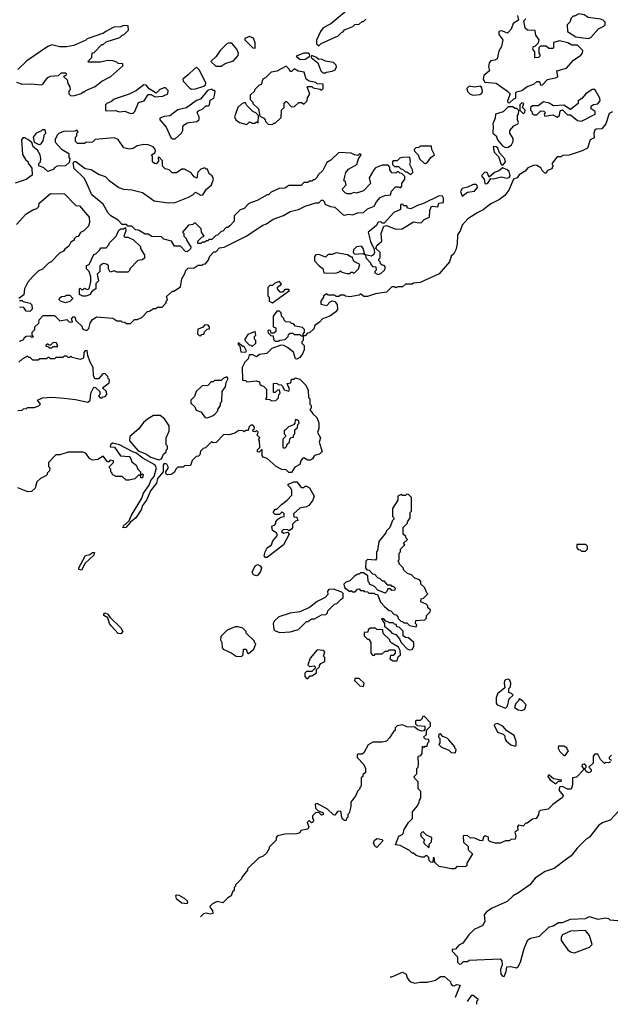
# Model space of a CAD drawing. Extents: x 2348354 to 2479840, y 460476 to 613653.
# Tile 207 of 256: x 2444528 to 2448888, y 544044 to 551313. Entities that reach past the tile are written whole.
import ezdxf

# ---------------------------------------------------------------- set-up
doc = ezdxf.new("R2010")
doc.units = 0

msp = doc.modelspace()

# ---------------------------------------------------------------- linework, layer by layer
at = {"layer": '0CON05XD'}
for points in [[(2446985, 551416.7), (2446825, 551282.5), (2446767, 551253), (2446747.5, 551225), (2446718.3, 551161.7), (2446720, 551135), (2446735, 551120)], [(2448203.3, 551345), (2448210.7, 551309.3), (2448172, 551285), (2448157.5, 551242.5), (2448135, 551217.5), (2448125, 551213.3), (2448107.5, 551222.5), (2448085, 551231.5), (2448065.8, 551225), (2448065.7, 551205), (2448093.8, 551165), (2448083.9, 551116.1), (2448065, 551080), (2448052.5, 551025), (2448036.4, 551013.6), (2448005, 551008.8), (2447994.3, 550995.7), (2447988.8, 550965), (2447997.5, 550935), (2447955, 550900), (2447950, 550875), (2447961.7, 550851.7), (2448045, 550843.8), (2448130, 550785), (2448150, 550765), (2448130, 550715), (2448131.7, 550701.7), (2448145, 550700)], [(2448725, 551173.8), (2448745, 551182.5), (2448800, 551245), (2448840, 551265), (2448850, 551275), (2448850, 551295), (2448835, 551310), (2448817, 551317), (2448725, 551330), (2448695, 551350), (2448655, 551357.5), (2448625, 551340), (2448615, 551340), (2448600, 551325), (2448590, 551295), (2448570, 551275), (2448572.5, 551225), (2448635, 551186.7), (2448725, 551173.8)], [(2444905, 550750), (2444935, 550752.5), (2444981.7, 550768.3), (2444995, 550780), (2445005, 550780), (2445015, 550790), (2445085, 550820), (2445135, 550860), (2445200, 550895), (2445288.3, 550971.7), (2445288.3, 550988.3), (2445255, 550990), (2445245, 551000), (2445215, 551010), (2445175, 551012.5), (2445125, 551000), (2445035, 551000), (2445030, 551005), (2445060, 551035), (2445061.7, 551068.3), (2445078.3, 551071.7), (2445135, 551130), (2445145, 551130), (2445165, 551150), (2445267, 551183), (2445285, 551200), (2445300, 551205), (2445330, 551235), (2445328.3, 551268.3), (2445295, 551270), (2445275, 551260), (2445223, 551257), (2445163, 551227), (2445147, 551213), (2445025, 551172.5), (2445015, 551162.5), (2444927, 551123), (2444873, 551113), (2444825, 551112.5), (2444765, 551127.5), (2444735, 551116.2), (2444580.9, 551009.1), (2444515, 550946.2)], [(2446735, 551120), (2446753, 551137), (2446880, 551195), (2446905, 551220), (2446916.7, 551223.3), (2446925, 551237.5), (2446987, 551263), (2447003, 551277), (2447035, 551280), (2447055, 551300), (2447065, 551300), (2447083, 551317)], [(2448145, 550700), (2448175, 550730), (2448190, 550735), (2448190, 550775), (2448195, 550780), (2448235, 550790), (2448275, 550820), (2448323.6, 550836.4), (2448345, 550857.5), (2448366.2, 550856.2), (2448371.7, 550831.7), (2448385, 550830), (2448425, 550872.5), (2448493.6, 550886.4), (2448500, 550895), (2448493.6, 550936.4), (2448565, 550956.2), (2448616.2, 551015), (2448669.7, 551050.3), (2448683.9, 551066.1), (2448686.7, 551085), (2448645, 551126.2), (2448605, 551125.8), (2448575, 551142.9), (2448514, 551156), (2448470, 551145), (2448470, 551105), (2448465, 551100), (2448435, 551100), (2448415, 551117.5), (2448371.7, 551118.3), (2448360, 551105), (2448360, 551065), (2448367, 551057), (2448367, 551043), (2448357, 551033), (2448331.7, 551031.7), (2448330, 551075), (2448317.5, 551095), (2448320, 551115), (2448335, 551120), (2448358.3, 551141.7), (2448362.5, 551165), (2448338.3, 551198.3), (2448333.3, 551233.3), (2448277, 551237), (2448259.7, 551249.7), (2448250, 551305), (2448265, 551320)], [(2446265, 551102.5), (2446267, 551143), (2446255, 551177.5), (2446225, 551188.8), (2446190, 551175), (2446190, 551165), (2446250, 551105), (2446265, 551102.5)], [(2446015, 550970), (2446045, 550990), (2446105, 551010), (2446141.7, 551048.3), (2446142.5, 551065), (2446130, 551095), (2446095, 551140), (2446069.3, 551140.7), (2446057.5, 551135), (2446007.5, 551085), (2445979.3, 551040.7), (2445940, 551005), (2445975, 550970), (2446015, 550970)], [(2446598.3, 551018.3), (2446635, 551022.5), (2446670, 551045), (2446668.3, 551058.3), (2446657, 551067), (2446625, 551066.7), (2446570, 551045), (2446598.3, 551018.3)], [(2446785, 550920), (2446793, 550927), (2446835, 550932.5), (2446856, 550944), (2446866.7, 550965), (2446865, 550977.5), (2446845, 550996.7), (2446785, 551007.5), (2446755, 551022.5), (2446735, 551020), (2446715, 551037.5), (2446681.7, 551048.3), (2446680, 551035), (2446730, 550995), (2446750, 550935), (2446765, 550920), (2446785, 550920)], [(2446395, 550540), (2446405, 550550), (2446415, 550550), (2446458.3, 550591.7), (2446460, 550645), (2446480, 550665), (2446480, 550695), (2446491.7, 550708.3), (2446498.3, 550708.3), (2446535, 550670), (2446557, 550673), (2446588.3, 550701.7), (2446611.7, 550701.7), (2446625, 550690), (2446650, 550715), (2446653, 550737), (2446670, 550765), (2446650, 550815), (2446655, 550820), (2446685, 550820), (2446695, 550810), (2446745, 550800), (2446755, 550792.5), (2446767.5, 550805), (2446768.3, 550838.3), (2446725, 550840), (2446715, 550850), (2446665, 550860), (2446642.5, 550875), (2446627, 550927), (2446583, 550933), (2446555, 550950), (2446535, 550930), (2446525, 550930), (2446518.3, 550948.3), (2446495, 550970), (2446425, 550932.5), (2446385, 550926.7), (2446345, 550887.5), (2446322.5, 550875), (2446310, 550835), (2446295, 550830), (2446260, 550795), (2446260, 550785), (2446230, 550755), (2446230, 550725), (2446250, 550705), (2446250, 550695), (2446290, 550655), (2446301.7, 550601.7), (2446330, 550585), (2446340, 550575), (2446341.7, 550561.7), (2446361.7, 550541.7), (2446395, 550540)], [(2444503, 550853), (2444546.4, 550836.4), (2444615, 550840), (2444685, 550832.5), (2444700, 550840), (2444715, 550862.5), (2444734.1, 550885.9), (2444755, 550897.5), (2444815, 550900), (2444835, 550920), (2444865, 550920), (2444870, 550915), (2444868.3, 550901.7), (2444850, 550895), (2444878.3, 550868.3), (2444883, 550843), (2444897, 550817), (2444900, 550795), (2444890, 550785), (2444890, 550765), (2444905, 550750)], [(2445795, 550800), (2445825, 550802.5), (2445887, 550823), (2445898.3, 550831.7), (2445902.5, 550845), (2445855, 550940), (2445835, 550960), (2445823.6, 550956.4), (2445772.5, 550905), (2445732.5, 550875), (2445735, 550860), (2445780.7, 550810.7), (2445795, 550800)], [(2445345, 550621.2), (2445365, 550623.8), (2445378, 550635), (2445405, 550702.5), (2445447.5, 550715), (2445475, 550760), (2445495, 550760), (2445527, 550743), (2445585, 550747.5), (2445622.5, 550765), (2445625, 550790), (2445605, 550810), (2445595, 550810), (2445563, 550797), (2445535, 550770), (2445483.6, 550803.6), (2445460.7, 550830.7), (2445445, 550833.3), (2445388.8, 550791.2), (2445336.1, 550763.9), (2445225, 550727.5), (2445205, 550710), (2445170, 550695), (2445160, 550685), (2445160, 550645), (2445165, 550640), (2445235, 550642.5), (2445265, 550632.5), (2445305, 550636.7), (2445345, 550621.2)], [(2445675, 550433.8), (2445722.5, 550475), (2445732.5, 550495), (2445732.5, 550525), (2445740, 550535), (2445765, 550552.5), (2445835, 550562.5), (2445852.5, 550577.5), (2445853.3, 550595), (2445837.5, 550625), (2445843, 550637), (2445880, 550655), (2445903, 550677), (2445921.7, 550678.3), (2445930, 550685), (2445935, 550720), (2445960, 550735), (2445967, 550753), (2445970, 550785), (2445965, 550790), (2445955, 550790), (2445945, 550800), (2445915, 550790), (2445863, 550727), (2445833.9, 550716.1), (2445758.3, 550661.7), (2445695, 550646.7), (2445635, 550603.3), (2445595, 550598.8), (2445562.5, 550585), (2445563.3, 550575), (2445609.9, 550519.9), (2445643.7, 550443.7), (2445655, 550434), (2445675, 550433.8)], [(2447875, 550757.1), (2447925, 550761.4), (2447939.5, 550770.5), (2447944.2, 550785), (2447940.7, 550810.7), (2447932.5, 550822.5), (2447885, 550814.2), (2447845, 550822), (2447829.2, 550805), (2447833, 550783), (2447853.3, 550763.3), (2447875, 550757.1)], [(2448675, 550564.3), (2448775.8, 550615), (2448776.2, 550635), (2448746.2, 550655), (2448746.1, 550673.9), (2448765, 550686.2), (2448797, 550693), (2448813.8, 550715), (2448810, 550735), (2448775, 550796.7), (2448755, 550796.7), (2448706.7, 550765), (2448679.3, 550730.7), (2448650, 550715), (2448650, 550695), (2448595, 550650), (2448545, 550682.5), (2448468.3, 550678.3), (2448436.4, 550696.4), (2448395, 550706.7), (2448355, 550677.5), (2448315, 550677.5), (2448300, 550665), (2448300, 550645), (2448310, 550635), (2448311.7, 550621.7), (2448325, 550610), (2448345, 550610), (2448375, 550640), (2448397, 550637), (2448410, 550625), (2448400, 550615), (2448405, 550600), (2448465, 550610), (2448496.2, 550593.8), (2448512.5, 550605), (2448519.3, 550640.7), (2448535, 550647.5), (2448571.7, 550611.7), (2448595, 550610), (2448645, 550570), (2448675, 550564.3)], [(2446205, 550540), (2446225, 550560), (2446245, 550550), (2446265, 550550), (2446275, 550560), (2446288.3, 550551.7), (2446290, 550605), (2446270, 550625), (2446250, 550635), (2446205, 550680), (2446195, 550700), (2446185, 550700), (2446170, 550695), (2446137.5, 550665), (2446112.5, 550595), (2446123.6, 550573.6), (2446150, 550555), (2446205, 550540)], [(2448245, 550620), (2448258.3, 550631.7), (2448260, 550645), (2448240, 550665), (2448250, 550695), (2448235, 550700), (2448220, 550685), (2448220, 550645), (2448245, 550620)], [(2448905, 550633.3), (2448880, 550620), (2448855.8, 550544.2), (2448825, 550507.5), (2448785, 550506.2), (2448775, 550497.5), (2448766.7, 550475), (2448768.3, 550441.7), (2448740, 550425), (2448720, 550365), (2448680, 550345), (2448585, 550312.5), (2448535, 550310), (2448525, 550300), (2448495, 550300), (2448460, 550255), (2448460, 550245), (2448470, 550235), (2448460, 550225), (2448460, 550215), (2448421.7, 550198.3), (2448415, 550180), (2448405, 550180), (2448385, 550200), (2448375, 550220), (2448347, 550237), (2448325, 550240), (2448280, 550220), (2448260, 550195), (2448215, 550167.5), (2448200, 550145), (2448173.3, 550136.7), (2448140, 550055), (2448110, 550015), (2448070, 549985), (2448006.4, 549953.6), (2447950.7, 549909.3), (2447909.3, 549890.7), (2447837, 549843), (2447793.6, 549796.4), (2447780, 549755), (2447760, 549725), (2447757.5, 549655), (2447747, 549613), (2447732.5, 549585), (2447713.3, 549566.7), (2447700, 549525), (2447625, 549437.5), (2447485, 549372.5), (2447435, 549367.5), (2447425, 549360), (2447375, 549360), (2447355, 549340), (2447318.3, 549341.7), (2447305, 549332.5), (2447295, 549340), (2447275, 549340), (2447235, 549302.5), (2447155, 549288.8), (2447095, 549270), (2447068.3, 549268.3), (2447045, 549290), (2447035, 549280), (2446965, 549267.5), (2446933, 549273), (2446925, 549280), (2446895, 549280), (2446885, 549270), (2446865, 549270), (2446855, 549280), (2446805, 549280), (2446795, 549290), (2446770, 549275), (2446770, 549265), (2446750, 549235), (2446751.7, 549211.7), (2446795, 549203.3), (2446819.3, 549230.7), (2446835, 549237.5), (2446853.3, 549233.3), (2446870.8, 549210.8), (2446874.4, 549175), (2446862.8, 549157.2), (2446816.9, 549123.1), (2446763.3, 549105), (2446741.2, 549078.8), (2446707.5, 549055), (2446698.3, 549031.7), (2446668.3, 549001.7), (2446651.7, 548998.3), (2446635, 548980), (2446620, 548980), (2446620, 548945), (2446610, 548935), (2446610, 548925), (2446626.7, 548906.7), (2446628.8, 548875), (2446616, 548845), (2446595, 548820), (2446575, 548807.5), (2446565, 548810), (2446549.3, 548859.3), (2446505, 548892.5), (2446477, 548907), (2446455, 548910), (2446390, 548885), (2446351.7, 548848.3), (2446298.3, 548841.7), (2446276.4, 548823.6), (2446249.3, 548839.3), (2446221.7, 548838.3), (2446215, 548810), (2446190, 548785), (2446170, 548745), (2446171.7, 548651.7), (2446195, 548650), (2446205, 548640), (2446275, 548647.5), (2446298.3, 548638.3), (2446301.7, 548621.7), (2446311.7, 548611.7), (2446328.3, 548608.3), (2446350, 548585), (2446350, 548525), (2446341.7, 548511.7), (2446375, 548510), (2446385, 548500), (2446418.3, 548501.7), (2446438.3, 548521.7), (2446440, 548545), (2446450, 548555), (2446445, 548580), (2446431.7, 548578.3), (2446415, 548560), (2446401.7, 548561.7), (2446401.7, 548628.3), (2446425, 548630), (2446435, 548620), (2446457, 548617), (2446468.3, 548608.3), (2446480, 548580), (2446515, 548570), (2446520, 548585), (2446501.7, 548628.3), (2446528.3, 548631.7), (2446535, 548660), (2446555, 548660), (2446565, 548670), (2446595, 548660), (2446640, 548615), (2446657, 548577), (2446660, 548525), (2446670, 548515), (2446670, 548475), (2446680, 548465), (2446680, 548445), (2446670, 548435), (2446693, 548403), (2446722.5, 548375), (2446736.1, 548336.1), (2446736.7, 548295), (2446726.7, 548265), (2446747.5, 548225), (2446737.5, 548195), (2446760, 548125), (2446740, 548105), (2446703.6, 548096.4), (2446689.3, 548070.7), (2446675, 548060), (2446655, 548060), (2446625, 548077.5), (2446615, 548072.5), (2446603, 548057), (2446595, 548030), (2446560, 548010), (2446535, 547970), (2446515, 547970), (2446495, 547990), (2446463, 547993), (2446420, 548015), (2446355, 548072.5), (2446325, 548082.5), (2446317.5, 548095), (2446318.3, 548138.3), (2446311.7, 548138.3), (2446295, 548120), (2446283.6, 548123.6), (2446283, 548137), (2446300, 548155), (2446297.5, 548205), (2446290, 548215), (2446300, 548225), (2446280, 548245), (2446288.3, 548268.3), (2446275, 548280), (2446265, 548270), (2446251.7, 548271.7), (2446250, 548285), (2446260, 548295), (2446260, 548305), (2446248.3, 548318.3), (2446235, 548320), (2446220, 548305), (2446215, 548280), (2446195, 548280), (2446185, 548270), (2446177.5, 548277.5), (2446145, 548280), (2446115, 548260), (2446075, 548247.5), (2446035, 548250), (2445978.3, 548191.7), (2445955, 548190), (2445945, 548200), (2445898.3, 548151.7), (2445881.7, 548148.3), (2445861.7, 548128.3), (2445858.3, 548101.7), (2445848.3, 548091.7), (2445831.7, 548088.3), (2445801.7, 548058.3), (2445788.3, 548021.7), (2445745, 548020), (2445735, 548010), (2445695, 548010), (2445681.7, 547998.3), (2445669.3, 547970.7), (2445645.9, 547954.1), (2445621.7, 547951.7), (2445608.8, 547958.8), (2445606, 547975), (2445626.4, 548006.4), (2445615, 548032.5), (2445593.3, 548036.7), (2445586, 548024), (2445587.5, 547975), (2445543.8, 547926.2), (2445537.5, 547892.5), (2445494.4, 547835.6)], [(2448115, 550370), (2448135, 550373.3), (2448159.5, 550390.5), (2448170, 550415), (2448170, 550435), (2448146.7, 550475), (2448147.5, 550495), (2448175, 550530), (2448206.7, 550543.3), (2448210, 550555), (2448202.5, 550575), (2448202.5, 550605), (2448210, 550615), (2448211.7, 550641.7), (2448197, 550657), (2448185, 550657.5), (2448165, 550670), (2448135, 550670), (2448097.5, 550632.5), (2448040, 550615), (2448037.5, 550585), (2448020, 550545), (2448024, 550525), (2448020, 550475), (2448046.4, 550456.4), (2448055.5, 550425), (2448091.1, 550381.1), (2448115, 550370)], [(2447000, 550315), (2446975, 550326.7), (2446885, 550332.5), (2446825, 550276.7), (2446795, 550260), (2446765, 550200), (2446731.7, 550168.3), (2446725, 550150), (2446705, 550130), (2446695, 550130), (2446685, 550120), (2446665, 550120), (2446655, 550110), (2446625, 550110), (2446605, 550090), (2446515, 550090), (2446485, 550070), (2446443, 550067), (2446385, 550040), (2446365, 550020), (2446355, 550020), (2446281.7, 549978.3), (2446220, 549955), (2446185, 549920), (2446155, 549910), (2446110, 549865), (2446110, 549825), (2446078.3, 549791.7), (2446065, 549780), (2446051.7, 549778.3), (2446028.3, 549751.7), (2446015, 549750), (2445988.3, 549721.7), (2445975, 549720), (2445945, 549690), (2445925, 549690), (2445918.3, 549681.7), (2445905, 549680), (2445895, 549670), (2445875, 549670), (2445865, 549660), (2445841.7, 549661.7), (2445841.7, 549678.3), (2445871.7, 549708.3), (2445890, 549715), (2445870, 549745), (2445868.3, 549768.3), (2445825, 549810), (2445815, 549810), (2445805, 549800), (2445773, 549797), (2445730, 549745), (2445740, 549735), (2445740, 549715), (2445760, 549695), (2445760, 549685), (2445790, 549635), (2445788.3, 549621.7), (2445765, 549600), (2445751.7, 549601.7), (2445715, 549640), (2445671.7, 549641.7), (2445648.3, 549678.3), (2445593, 549693), (2445575, 549710), (2445503, 549713), (2445475, 549730), (2445455, 549730), (2445405, 549760), (2445381.7, 549761.7), (2445355, 549790), (2445325, 549790), (2445315, 549800), (2445285, 549800), (2445255, 549832.5), (2445200, 549865), (2445180, 549885), (2445145, 549950), (2445060.7, 550020.7), (2445023.3, 550103.3), (2445005, 550140), (2444930, 550215), (2444923, 550257), (2444933, 550267), (2444943, 550267), (2445010, 550215), (2445055, 550207.5), (2445115, 550170), (2445157.5, 550155), (2445185, 550127.5), (2445260, 550075), (2445295, 550062.5), (2445355, 550057.5), (2445435, 550037.5), (2445520, 549975), (2445625, 549960.8), (2445676.1, 549963.9), (2445775, 550002.5), (2445805, 550020), (2445825, 550040), (2445865, 550017.5), (2445879.3, 550020.7), (2445907, 550063), (2445942.5, 550095), (2445957.5, 550135), (2445949.3, 550159.3), (2445927.5, 550175), (2445915, 550210), (2445905, 550210), (2445895, 550220), (2445865, 550210), (2445843, 550187), (2445835, 550142.5), (2445815, 550152.5), (2445793, 550183), (2445745, 550210), (2445725, 550210), (2445685, 550182.5), (2445653.6, 550183.6), (2445630, 550205), (2445601.7, 550211.7), (2445581.7, 550231.7), (2445581.7, 550271.7), (2445555, 550300), (2445550, 550295), (2445551.7, 550268.3), (2445535, 550250), (2445521.7, 550251.7), (2445507.5, 550265), (2445507.5, 550305), (2445500, 550315), (2445525, 550330), (2445530, 550345), (2445528.3, 550358.3), (2445512.5, 550375), (2445475, 550390), (2445445, 550390.6), (2445395, 550381.5), (2445365, 550361.9), (2445335, 550356.2), (2445296.2, 550366.2), (2445255, 550428), (2445225, 550440), (2445085, 550427.5), (2445065, 550410), (2445015, 550407.5), (2445005, 550400), (2444955, 550400), (2444940, 550415), (2444940, 550445), (2444950, 550455), (2444950, 550475), (2444960, 550485), (2444948.3, 550498.3), (2444935, 550490), (2444853, 550487), (2444820, 550475), (2444807, 550463), (2444788.3, 550431.7), (2444788.3, 550408.3), (2444837, 550357), (2444890, 550325), (2444890, 550295), (2444897.5, 550285), (2444891.7, 550258.3), (2444866.2, 550233.8), (2444805, 550232.5), (2444787, 550223), (2444775, 550207.5), (2444735, 550192.5), (2444705, 550220), (2444670, 550235), (2444668.3, 550251.7), (2444680, 550265), (2444682.5, 550285), (2444678.8, 550315), (2444658.8, 550348.8), (2444627.5, 550375), (2444616.7, 550406.7), (2444588.5, 550428.5), (2444565, 550440), (2444550, 550440), (2444540.8, 550425), (2444548.3, 550318.3), (2444570.7, 550280.7), (2444590, 550265), (2444590, 550255), (2444617, 550217), (2444620, 550165), (2444575, 550133.3), (2444495, 550107.5)], [(2444675, 550392.5), (2444689.3, 550400.7), (2444701.7, 550418.3), (2444710, 550465), (2444720, 550475), (2444715, 550500), (2444695, 550500), (2444688.3, 550491.7), (2444650, 550475), (2444627.5, 550445), (2444635, 550410), (2444663, 550393), (2444675, 550392.5)], [(2444525, 548940), (2444558.3, 548951.7), (2444560, 548965), (2444575, 548977.5), (2444605, 548980), (2444615, 548970), (2444628.3, 548971.7), (2444620, 548985), (2444620, 549005), (2444640, 549025), (2444640, 549045), (2444668.3, 549071.7), (2444671.7, 549098.3), (2444701.7, 549128.3), (2444785, 549130), (2444825, 549090), (2444875, 549100), (2444895, 549080), (2444918.3, 549081.7), (2444910, 549105), (2444921.7, 549118.3), (2444935, 549120), (2444941.7, 549091.7), (2444988.3, 549048.3), (2444990, 549035), (2445000, 549025), (2445015, 549020), (2445025, 549020), (2445037, 549033), (2445048.3, 549071.7), (2445063.6, 549096.4), (2445095, 549120), (2445215, 549110), (2445245, 549090), (2445275, 549090), (2445281.7, 549081.7), (2445305, 549080), (2445315, 549070), (2445345, 549070), (2445375, 549100), (2445395, 549100), (2445430, 549115), (2445471.7, 549158.3), (2445485, 549160), (2445515, 549180), (2445535, 549180), (2445545, 549190), (2445578.3, 549191.7), (2445608.3, 549221.7), (2445610, 549235), (2445620, 549245), (2445611.7, 549268.3), (2445655, 549310), (2445665, 549310), (2445715, 549340), (2445725, 549400), (2445750, 549445), (2445751.7, 549458.3), (2445771.7, 549478.3), (2445815, 549480), (2445845, 549500), (2445875, 549500), (2445881.7, 549508.3), (2445898.3, 549511.7), (2445920, 549535), (2445931.7, 549568.3), (2445961.7, 549598.3), (2445975, 549600), (2446001.7, 549628.3), (2446037, 549633), (2446120, 549675), (2446200, 549715), (2446323, 549797), (2446350, 549805), (2446398.3, 549841.7), (2446475, 549867.5), (2446525, 549897.5), (2446585, 549912.5), (2446635, 549937.5), (2446715, 549960), (2446735, 549960), (2446755, 549980), (2446765, 549980), (2446778.3, 549968.3), (2446781.7, 549951.7), (2446823, 549933), (2446855, 549930), (2446915, 549873.3), (2446925, 549870), (2446955, 549877.5), (2446985, 549872.5), (2447025, 549887.5), (2447065, 549890), (2447095, 549917.5), (2447145, 549937.5), (2447161.7, 549968.3), (2447189.3, 550000.7), (2447223.6, 550016.4), (2447265, 550020), (2447273, 550047), (2447301.7, 550078.3), (2447325, 550080), (2447338.3, 550071.7), (2447350, 550085), (2447350, 550105), (2447370, 550135), (2447370, 550155), (2447348.3, 550178.3), (2447335, 550180), (2447325, 550190), (2447315, 550190), (2447305, 550180), (2447275, 550182.5), (2447260, 550205), (2447260, 550225), (2447248.3, 550238.3), (2447205, 550240), (2447155, 550220), (2447142.5, 550205), (2447107.5, 550145), (2447117, 550103), (2447065, 550050), (2447015, 550032.5), (2446995, 550037.5), (2446971.7, 550028.3), (2446945, 550027.5), (2446930, 550035), (2446913, 550053), (2446910, 550065), (2446937.5, 550095), (2446932.5, 550115), (2446920, 550125), (2446936.7, 550185), (2446955, 550210), (2447017.5, 550245), (2447030, 550285), (2447050, 550315), (2447045, 550320), (2447035, 550320), (2447025, 550310), (2447000, 550315)], [(2447525, 550252.5), (2447539.3, 550260.7), (2447563.6, 550296.4), (2447590, 550315), (2447570, 550355), (2447568.3, 550378.3), (2447485, 550380), (2447475, 550370), (2447453, 550367), (2447440, 550355), (2447441.7, 550341.7), (2447470, 550315), (2447480, 550285), (2447513.9, 550253.9), (2447525, 550252.5)], [(2448095, 550240), (2448113.3, 550265), (2448110, 550285), (2448071.2, 550331.2), (2448058.8, 550365), (2448045, 550373.8), (2448023.3, 550376.7), (2448031.2, 550335), (2448063.6, 550303.6), (2448082.5, 550245), (2448095, 550240)], [(2447415, 550170), (2447430, 550185), (2447427.5, 550205), (2447407.5, 550245), (2447412.5, 550265), (2447408.3, 550298.3), (2447353, 550297), (2447335, 550290), (2447315, 550270), (2447285, 550270), (2447280, 550265), (2447280, 550245), (2447295, 550230), (2447325, 550230), (2447341.7, 550211.7), (2447355, 550210), (2447375, 550190), (2447385, 550190), (2447415, 550170)], [(2447975, 550102.5), (2447985, 550107.5), (2448005, 550140), (2448025, 550137.5), (2448085, 550153.1), (2448125, 550143.8), (2448140.7, 550149.3), (2448148.8, 550161.2), (2448141.2, 550191.2), (2448125.7, 550205.7), (2448095, 550220), (2448065, 550196.2), (2448033.9, 550186.1), (2447995, 550150), (2447980, 550185), (2447963, 550187), (2447940, 550165), (2447940, 550155), (2447957, 550137), (2447962.5, 550105), (2447975, 550102.5)], [(2447795, 550010), (2447835, 550040), (2447885, 550047.5), (2447907.5, 550075), (2447905, 550090), (2447897, 550097), (2447875, 550097.5), (2447835, 550077.5), (2447793.9, 550066.1), (2447783.3, 550045), (2447795, 550010)], [(2444505, 549800), (2444573.6, 549876.4), (2444625, 549910), (2444655, 549920), (2444670, 549935), (2444671.7, 549958.3), (2444755, 550030), (2444858.3, 550028.3), (2444941.7, 549941.7), (2444968.3, 549938.3), (2445040, 549855), (2445042.5, 549815), (2445035, 549790), (2445000, 549755), (2444977, 549743), (2444958.3, 549711.7), (2444945, 549710), (2444930, 549695), (2444930, 549685), (2444905, 549670), (2444889.3, 549640.7), (2444860.7, 549619.3), (2444850, 549605), (2444820.7, 549589.3), (2444760, 549525), (2444740, 549515), (2444695, 549472.5), (2444663.6, 549456.4), (2444623.6, 549416.4), (2444587.5, 549375), (2444563, 549327), (2444558.3, 549281.7), (2444520, 549255)], [(2447175, 549432.5), (2447195, 549440), (2447220, 549465), (2447227.5, 549485), (2447218.3, 549498.3), (2447205, 549500), (2447191.7, 549511.7), (2447190, 549525), (2447180, 549535), (2447180, 549545), (2447190, 549555), (2447190, 549595), (2447158, 549625), (2447163.8, 549645), (2447201.7, 549678.3), (2447196.2, 549735), (2447215, 549790), (2447235, 549792.5), (2447305, 549766.2), (2447351.7, 549768.3), (2447435, 549822), (2447476.1, 549813.9), (2447495, 549816.2), (2447515, 549839.2), (2447553.3, 549855), (2447556, 549905), (2447565, 549932.5), (2447575, 549937.5), (2447615, 549932.5), (2447621.7, 549958.3), (2447656.4, 549963.6), (2447656.7, 549996.7), (2447649.3, 550009.3), (2447625, 550012.5), (2447510, 549955), (2447465, 549942.5), (2447415, 549917.5), (2447391.7, 549921.7), (2447385, 549940), (2447365, 549940), (2447358.3, 549948.3), (2447345, 549950), (2447340, 549945), (2447338.3, 549911.7), (2447290.7, 549889.3), (2447218.3, 549811.7), (2447205, 549810), (2447195, 549820), (2447175, 549817.5), (2447159.3, 549790.7), (2447100, 549745), (2447118, 549675), (2447142.9, 549622.9), (2447146.2, 549595), (2447141.2, 549578.8), (2447125, 549566.7), (2447081.7, 549578.3), (2447082.5, 549555), (2447118.3, 549518.3), (2447120, 549505), (2447131.7, 549491.7), (2447158.3, 549488.3), (2447160, 549465), (2447150, 549455), (2447150, 549445), (2447175, 549432.5)], [(2445015, 549272.5), (2444993, 549273), (2444970, 549285), (2444970, 549325), (2444975, 549330), (2444985, 549320), (2444995, 549320), (2445005, 549330), (2445025, 549320), (2445040, 549325), (2445051.7, 549378.3), (2445052.5, 549415), (2445040, 549455), (2445020, 549475), (2445021.7, 549498.3), (2445040, 549505), (2445075, 549580), (2445090, 549585), (2445120, 549615), (2445125, 549630), (2445165, 549630), (2445185, 549650), (2445190, 549665), (2445240, 549715), (2445260.7, 549759.3), (2445275, 549770), (2445295, 549770), (2445308.3, 549778.3), (2445310, 549755), (2445297.5, 549715), (2445305, 549707.5), (2445327, 549707), (2445368.3, 549688.3), (2445418.3, 549638.3), (2445420, 549625), (2445450, 549575), (2445448.3, 549551.7), (2445435, 549540), (2445400, 549535), (2445340, 549475), (2445338.3, 549461.7), (2445325, 549450), (2445245, 549450), (2445225, 549460), (2445195, 549450), (2445183, 549473), (2445182.5, 549495), (2445169.3, 549509.3), (2445145, 549512.5), (2445133, 549507), (2445120, 549495), (2445120, 549455), (2445100, 549435), (2445110, 549385), (2445090, 549365), (2445090, 549325), (2445061.7, 549308.3), (2445050, 549295), (2445050, 549285), (2445015, 549272.5)], [(2446995, 549440), (2447030, 549475), (2447040, 549505), (2446998, 549528), (2446986.7, 549545), (2446985, 549560), (2446975, 549560), (2446947, 549577), (2446865, 549592.5), (2446835, 549580), (2446805, 549580), (2446785, 549560), (2446735, 549580), (2446715, 549576.7), (2446703.8, 549565), (2446705, 549532.5), (2446737.5, 549495), (2446766.4, 549476.4), (2446773.3, 549443.3), (2446858.3, 549441.7), (2446881.7, 549448.3), (2446895, 549460), (2446905, 549450), (2446945, 549440), (2446965, 549440), (2446975, 549450), (2446985, 549450), (2446995, 549440)], [(2447075, 549580), (2447063.3, 549625), (2447051.7, 549641.7), (2447015, 549636.7), (2446992.5, 549615), (2446990, 549595), (2447002.5, 549582.5), (2447057, 549587), (2447075, 549580)], [(2446395, 549223.3), (2446520, 549315), (2446515, 549320), (2446485, 549320), (2446468.3, 549301.7), (2446451.7, 549301.7), (2446430, 549325), (2446431.7, 549338.3), (2446460, 549360), (2446445, 549380), (2446411.7, 549368.3), (2446395, 549350), (2446375, 549350), (2446360, 549335), (2446360, 549275), (2446370, 549265), (2446370, 549235), (2446395, 549223.3)], [(2444525, 549240), (2444545, 549240), (2444553, 549233), (2444605, 549220), (2444618.3, 549208.3), (2444620, 549175), (2444601.7, 549158.3), (2444575, 549160), (2444558.3, 549188.3), (2444525, 549190)], [(2444865, 549223.3), (2444830, 549235), (2444820, 549245), (2444821.7, 549258.3), (2444835, 549270), (2444861.7, 549271.7), (2444875, 549280), (2444898.3, 549278.3), (2444918.3, 549258.3), (2444918.3, 549251.7), (2444897, 549233), (2444865, 549223.3)], [(2446435, 548940), (2446448.3, 548948.3), (2446487, 548953), (2446510, 548975), (2446511.7, 548988.3), (2446525, 549000), (2446545, 549000), (2446555, 548990), (2446595, 548990), (2446605, 548980), (2446620, 548980), (2446620, 548995), (2446630, 549005), (2446630, 549025), (2446615, 549040), (2446565, 549050), (2446548.3, 549068.3), (2446535, 549070), (2446525, 549080), (2446491.7, 549081.7), (2446480, 549095), (2446478.3, 549108.3), (2446460, 549125), (2446458.3, 549148.3), (2446445, 549160), (2446425, 549160), (2446400, 549125), (2446400, 549045), (2446418.3, 549038.3), (2446418.3, 549011.7), (2446405, 549000), (2446385, 549000), (2446378.3, 549018.3), (2446365, 549020), (2446360, 549015), (2446361.7, 549001.7), (2446381.7, 548981.7), (2446398.3, 548978.3), (2446401.7, 548951.7), (2446415, 548940), (2446435, 548940)], [(2445865, 548980), (2445871.7, 548988.3), (2445888.3, 548991.7), (2445891.7, 549008.3), (2445911.7, 549028.3), (2445928.3, 549031.7), (2445930, 549045), (2445918.3, 549058.3), (2445895, 549060), (2445878.3, 549041.7), (2445841.7, 549028.3), (2445840, 548995), (2445851.7, 548981.7), (2445865, 548980)], [(2446245, 548900), (2446270, 548925), (2446270, 548945), (2446260, 548955), (2446260, 548975), (2446270, 548985), (2446265, 549010), (2446211.7, 548988.3), (2446190, 548955), (2446191.7, 548941.7), (2446221.7, 548911.7), (2446235, 548910), (2446245, 548900)], [(2444513, 548427), (2444545, 548430), (2444555, 548440), (2444577, 548443), (2444585, 548450), (2444635, 548450), (2444668.3, 548461.7), (2444680, 548475), (2444660, 548505), (2444695, 548522.5), (2444765, 548526.7), (2444855, 548520), (2444939.3, 548509.3), (2445031.7, 548488.3), (2445047, 548503), (2445052.5, 548555), (2445075, 548600), (2445088.3, 548598.3), (2445118.3, 548568.3), (2445120, 548545), (2445110, 548535), (2445121.7, 548521.7), (2445135, 548520), (2445141.7, 548528.3), (2445158.3, 548531.7), (2445170, 548545), (2445168.3, 548568.3), (2445140, 548595), (2445188.3, 548631.7), (2445190, 548655), (2445180, 548665), (2445178.3, 548678.3), (2445155, 548700), (2445141.7, 548698.3), (2445108.3, 548661.7), (2445081.7, 548661.7), (2445072.5, 548685), (2445070, 548745), (2445047.5, 548785), (2445030, 548835), (2445025, 548870), (2445011.7, 548868.3), (2445000, 548855), (2444997.5, 548815), (2444975, 548803.3), (2444915, 548820), (2444905, 548830), (2444895, 548820), (2444885, 548820), (2444875, 548830), (2444855, 548830), (2444845, 548820), (2444795, 548820), (2444785, 548810), (2444755, 548810), (2444745, 548820), (2444735, 548820), (2444725, 548810), (2444675, 548810), (2444665, 548800), (2444625, 548800), (2444605, 548820), (2444595, 548820), (2444585, 548830), (2444545, 548807.5), (2444520, 548785)], [(2444765, 548890), (2444775, 548900), (2444810, 548900), (2444798.3, 548928.3), (2444775, 548930), (2444755, 548910), (2444745, 548910), (2444735, 548920), (2444721.7, 548908.3), (2444721.7, 548901.7), (2444735, 548900), (2444745, 548890), (2444765, 548890)], [(2446195, 548857.5), (2446202.5, 548865), (2446185, 548900), (2446175, 548900), (2446141.7, 548928.3), (2446140, 548915), (2446151.7, 548901.7), (2446160.7, 548860.7), (2446195, 548857.5)], [(2445915, 548373.3), (2445955, 548390), (2445968.3, 548401.7), (2445990, 548425), (2445990, 548435), (2446010, 548465), (2446010, 548485), (2446020, 548495), (2446023, 548567), (2446047, 548603), (2446052.5, 548635), (2446067.5, 548665), (2446057, 548677), (2446030, 548665), (2446015, 548650), (2445965, 548650), (2445955, 548640), (2445941.7, 548638.3), (2445917, 548613), (2445875, 548610), (2445831.7, 548568.3), (2445818.3, 548531.7), (2445790, 548505), (2445791.7, 548481.7), (2445820, 548455), (2445830.7, 548430.7), (2445865, 548417.5), (2445897, 548377), (2445915, 548373.3)], [(2445555, 548062.5), (2445575, 548070), (2445590, 548105), (2445608.3, 548121.7), (2445610, 548135), (2445620, 548145), (2445620, 548165), (2445610, 548175), (2445610, 548225), (2445630, 548275), (2445630, 548315), (2445596.4, 548366.4), (2445565, 548390), (2445515, 548390), (2445470, 548365), (2445440.7, 548339.3), (2445406.4, 548293.6), (2445340, 548235), (2445337.5, 548205), (2445401.2, 548131.2), (2445459.1, 548109.1), (2445495, 548083.8), (2445555, 548062.5)], [(2446485, 548150), (2446498.3, 548161.7), (2446501.7, 548178.3), (2446520, 548195), (2446521.7, 548218.3), (2446531.7, 548228.3), (2446548.3, 548231.7), (2446550, 548245), (2446560, 548255), (2446560, 548285), (2446578.3, 548301.7), (2446580, 548325), (2446590, 548335), (2446588.3, 548348.3), (2446575, 548360), (2446561.7, 548358.3), (2446560, 548335), (2446548.3, 548321.7), (2446511.7, 548308.3), (2446488.3, 548281.7), (2446480, 548280), (2446480, 548255), (2446490, 548245), (2446490, 548235), (2446470, 548215), (2446470, 548155), (2446485, 548150)], [(2445494.4, 547835.6), (2445462.9, 547765), (2445434.4, 547725.6), (2445425.6, 547694.4), (2445385.4, 547634.6), (2445346, 547604), (2445310, 547565), (2445290.7, 547560.7), (2445293, 547577), (2445336.7, 547613.3), (2445350.7, 547649.3), (2445428.7, 547781.3), (2445442.2, 547817.8), (2445484.5, 547875.5), (2445495, 547912), (2445520, 547940), (2445538.5, 548005), (2445526.4, 548026.4), (2445436, 548075), (2445386, 548116), (2445362.1, 548122.1), (2445265.5, 548175.5), (2445213.6, 548186.4), (2445197.5, 548175), (2445195, 548160), (2445226.4, 548156.4), (2445273, 548093), (2445335, 548087.5), (2445346.7, 548075), (2445355, 548050), (2445387.5, 548025), (2445400, 547995), (2445420, 547975), (2445420, 547950), (2445435, 547960), (2445440, 547955), (2445435, 547930), (2445421.7, 547931.7), (2445420, 547950), (2445405, 547950), (2445377, 547923), (2445335, 547912.5), (2445313, 547913), (2445285, 547940), (2445235, 547940), (2445228.3, 547948.3), (2445211.7, 547951.7), (2445210, 547965), (2445200, 547975), (2445200, 547995), (2445190, 548005), (2445190, 548015), (2445220, 548045), (2445220, 548055), (2445195, 548060), (2445185, 548050), (2445175, 548050), (2445145, 548090), (2445104, 548066), (2445065, 548062), (2445044, 548074), (2445015, 548112.5), (2444995, 548120), (2444885, 548120), (2444825, 548100), (2444795, 548100), (2444740, 548045), (2444740, 548015), (2444750, 548005), (2444748.3, 547981.7), (2444730, 547965), (2444730, 547955), (2444720, 547945), (2444680, 547925), (2444655, 547900), (2444642.5, 547855), (2444615, 547830), (2444588.3, 547828.3), (2444515, 547856.7)], [(2446355, 547342), (2446343, 547343), (2446333.3, 547355), (2446338.8, 547385), (2446355.8, 547414.2), (2446386.7, 547435), (2446396.2, 547465), (2446431.2, 547505), (2446424, 547524), (2446395, 547542.5), (2446390, 547575), (2446408.3, 547581.7), (2446417.5, 547592.5), (2446417.5, 547605), (2446433.3, 547626.7), (2446455, 547640), (2446480, 547645), (2446480, 547665), (2446465, 547680), (2446445, 547660), (2446415, 547660), (2446400, 547675), (2446415, 547700), (2446425, 547700), (2446460, 547735), (2446502.5, 547765), (2446537, 547803), (2446537, 547837), (2446530, 547855), (2446510, 547875), (2446510, 547885), (2446555, 547900), (2446575, 547900), (2446605, 547860), (2446625, 547860), (2446635, 547870), (2446645, 547870), (2446666.4, 547856.4), (2446702.5, 547795), (2446692.5, 547765), (2446663, 547727), (2446645, 547717.5), (2446595, 547707.5), (2446550, 547665), (2446551.7, 547641.7), (2446575, 547640), (2446580, 547615), (2446565, 547610), (2446542.5, 547587.5), (2446542.5, 547565), (2446535, 547552.5), (2446515, 547540), (2446507, 547547), (2446475, 547550), (2446460, 547535), (2446475, 547522.5), (2446505, 547530), (2446517.5, 547515), (2446476, 547435), (2446355, 547342)], [(2447455, 546830), (2447460, 546845), (2447450, 546855), (2447451.7, 546878.3), (2447518.3, 546881.7), (2447530, 546895), (2447530, 546915), (2447558.3, 546941.7), (2447560, 546955), (2447541.7, 546971.7), (2447540, 546985), (2447528.3, 546998.3), (2447490, 547015), (2447491.7, 547038.3), (2447508.3, 547041.7), (2447540, 547075), (2447530, 547085), (2447518.3, 547118.3), (2447490, 547145), (2447490, 547165), (2447478.3, 547178.3), (2447445, 547190), (2447420, 547215), (2447390, 547225), (2447365, 547250), (2447360, 547265), (2447330, 547295), (2447330, 547305), (2447320, 547315), (2447330, 547325), (2447330, 547375), (2447340, 547385), (2447340, 547405), (2447370, 547435), (2447361.7, 547448.3), (2447390, 547475), (2447380, 547485), (2447378.3, 547498.3), (2447360, 547515), (2447360, 547565), (2447390, 547595), (2447390, 547605), (2447410, 547635), (2447410, 547675), (2447420, 547685), (2447420, 547785), (2447398.3, 547808.3), (2447385, 547810), (2447375, 547800), (2447355, 547800), (2447345, 547807.5), (2447320, 547795), (2447320, 547765), (2447280, 547705), (2447280, 547645), (2447290, 547635), (2447290, 547625), (2447280, 547615), (2447260, 547565), (2447235, 547540), (2447230, 547525), (2447178.3, 547461.7), (2447170, 547395), (2447162.5, 547385), (2447162.5, 547335), (2447155, 547322.5), (2447095, 547327.5), (2447082.5, 547315), (2447080, 547265), (2447091.7, 547251.7), (2447108.3, 547248.3), (2447131.7, 547221.7), (2447148.3, 547218.3), (2447171.7, 547191.7), (2447185, 547190), (2447205, 547170), (2447215, 547170), (2447241.7, 547141.7), (2447265, 547140), (2447271.7, 547131.7), (2447285, 547130), (2447300, 547115), (2447298.3, 547101.7), (2447275, 547100), (2447265, 547110), (2447245, 547110), (2447238.3, 547091.7), (2447225, 547080), (2447171.7, 547101.7), (2447148.3, 547128.3), (2447110, 547145), (2447110, 547155), (2447100, 547165), (2447098.3, 547208.3), (2447065, 547230), (2447045, 547230), (2447035, 547220), (2447025, 547220), (2447000, 547205), (2446965, 547170), (2446935, 547160), (2446920, 547145), (2446925, 547120), (2446965, 547092.5), (2446975, 547100), (2446985, 547090), (2447005, 547090), (2447021.7, 547108.3), (2447035, 547110), (2447045, 547100), (2447065, 547100), (2447071.7, 547091.7), (2447095, 547090), (2447105, 547080), (2447145, 547080), (2447151.7, 547071.7), (2447168.3, 547068.3), (2447191.7, 547011.7), (2447221.7, 546981.7), (2447255, 546950), (2447268.3, 546948.3), (2447291.7, 546921.7), (2447308.3, 546918.3), (2447320, 546905), (2447321.7, 546891.7), (2447341.7, 546871.7), (2447355, 546870), (2447365, 546860), (2447385, 546860), (2447405, 546840), (2447455, 546830)], [(2448705, 547390), (2448720, 547405), (2448720, 547425), (2448708.3, 547438.3), (2448641.7, 547438.3), (2448640, 547415), (2448651.7, 547401.7), (2448665, 547400), (2448675, 547390), (2448705, 547390)], [(2444985, 547250), (2444965, 547253.8), (2444963.8, 547265), (2445013.9, 547356.1), (2445045.9, 547364.1), (2445065, 547380), (2445080, 547380), (2445075, 547358.8), (2445010.4, 547299.6), (2444985, 547250)], [(2446275, 547208.2), (2446255, 547213.8), (2446243.1, 547235), (2446265, 547281.2), (2446285, 547292), (2446302.1, 547282.1), (2446312.9, 547265), (2446305, 547238), (2446285, 547212.1), (2446275, 547208.2)], [(2446448.3, 546788.3), (2446525, 546792.5), (2446585, 546810), (2446645, 546870), (2446655, 546870), (2446685, 546890), (2446705, 546890), (2446755, 546920), (2446788.3, 546921.7), (2446800, 546935), (2446801.7, 546948.3), (2446851.7, 546998.3), (2446868.3, 547001.7), (2446900, 547035), (2446916.4, 547043.6), (2446915.8, 547075.8), (2446905.8, 547085.8), (2446845, 547108.8), (2446810, 547105), (2446800, 547095), (2446801.7, 547068.3), (2446783, 547047), (2446725, 547017.5), (2446667, 546973), (2446595, 546942.5), (2446525, 546932.5), (2446440, 546905), (2446410, 546875), (2446400, 546855), (2446405, 546810), (2446415, 546800), (2446448.3, 546788.3)], [(2445275, 546779.5), (2445255, 546781.8), (2445204.6, 546835), (2445189.6, 546855), (2445178.1, 546898.1), (2445149.4, 546915), (2445148.1, 546925), (2445155, 546934.2), (2445177.1, 546925), (2445192.9, 546902.9), (2445275, 546823.1), (2445289.5, 546795), (2445275, 546779.5)], [(2446165, 546612.5), (2446177, 546623), (2446180, 546665), (2446200, 546665), (2446210, 546635), (2446217, 546633), (2446257.5, 546665), (2446270, 546705), (2446260, 546715), (2446260, 546725), (2446200, 546785), (2446200, 546795), (2446175, 546820), (2446141.7, 546831.7), (2446118.3, 546831.7), (2446060, 546805), (2446011.7, 546758.3), (2446010, 546735), (2446020, 546715), (2446022.5, 546675), (2446030, 546665), (2446088.3, 546638.3), (2446125, 546613.3), (2446165, 546612.5)], [(2447405, 546660.8), (2447425, 546663.8), (2447437.5, 546685), (2447437.5, 546715), (2447398.3, 546748.3), (2447375, 546752.5), (2447360, 546765), (2447358.3, 546798.3), (2447328.3, 546828.3), (2447311.7, 546831.7), (2447308.3, 546848.3), (2447295, 546850), (2447285, 546860), (2447255, 546860), (2447248.3, 546868.3), (2447231.7, 546871.7), (2447215, 546890), (2447200, 546890), (2447220, 546855), (2447220, 546835), (2447261.7, 546801.7), (2447274, 546784), (2447303.8, 546773.8), (2447331.2, 546741.2), (2447343.3, 546715), (2447388.7, 546668.7), (2447405, 546660.8)], [(2447315, 546580), (2447321.7, 546608.3), (2447340, 546625), (2447337.5, 546655), (2447325, 546680), (2447275, 546710), (2447260, 546725), (2447260, 546735), (2447211.7, 546781.7), (2447208.3, 546808.3), (2447165, 546810), (2447155, 546820), (2447115, 546820), (2447101.7, 546808.3), (2447098.3, 546791.7), (2447071.7, 546788.3), (2447070, 546765), (2447095, 546740), (2447105, 546740), (2447120, 546715), (2447120, 546635), (2447131.7, 546621.7), (2447145, 546620), (2447155, 546630), (2447205, 546630), (2447225, 546650), (2447245, 546650), (2447255, 546660), (2447291.7, 546661.7), (2447300, 546655), (2447300, 546635), (2447285, 546620), (2447265, 546620), (2447260, 546595), (2447285, 546580), (2447315, 546580)], [(2446655, 546450), (2446671.7, 546468.3), (2446685, 546470), (2446718.3, 546491.7), (2446720, 546515), (2446740, 546535), (2446740, 546545), (2446750.7, 546559.3), (2446780, 546575), (2446780, 546605), (2446770, 546615), (2446780, 546645), (2446767, 546657), (2446725, 546660), (2446671.7, 546598.3), (2446655, 546550), (2446668.3, 546538.3), (2446701.7, 546541.7), (2446710, 546535), (2446710, 546525), (2446685, 546500), (2446645, 546500), (2446631.7, 546488.3), (2446633, 546463), (2446645, 546450), (2446655, 546450)], [(2447065, 546390), (2447070, 546415), (2447035, 546450), (2447001.7, 546448.3), (2447000, 546435), (2447040, 546395), (2447065, 546390)], [(2448115, 546230), (2448130, 546245), (2448141.7, 546298.3), (2448170, 546325), (2448158.3, 546338.3), (2448140, 546345), (2448140, 546375), (2448151.7, 546388.3), (2448153.3, 546415), (2448145, 546440), (2448133, 546443), (2448115, 546440), (2448108.3, 546431.7), (2448104, 546415), (2448110.7, 546379.3), (2448054.5, 546335.5), (2448044.5, 546305.5), (2448046.1, 546266.1), (2448054, 546254), (2448115, 546230)], [(2448235, 546212.5), (2448256.4, 546223.6), (2448267.5, 546255), (2448240, 546285), (2448215, 546300), (2448210, 546285), (2448190, 546265), (2448180, 546235), (2448208.3, 546218.3), (2448235, 546212.5)], [(2448838.3, 545828.3), (2448815, 545850), (2448795, 545890), (2448775, 545890), (2448762.5, 545875), (2448762.5, 545825), (2448730, 545795), (2448746.4, 545776.4), (2448746.7, 545765), (2448737.5, 545755), (2448725, 545753.8), (2448707.5, 545765), (2448700, 545785), (2448710, 545795), (2448710, 545805), (2448695, 545817.5), (2448680, 545815), (2448678.3, 545798.3), (2448690, 545785), (2448690, 545775), (2448638.3, 545721.7), (2448610, 545715), (2448610, 545665), (2448598.3, 545631.7), (2448573, 545633), (2448535, 545652.5), (2448515, 545650), (2448508.8, 545625), (2448540, 545585), (2448535, 545570), (2448465, 545520), (2448430, 545485), (2448370, 545475), (2448360, 545465), (2448357, 545443), (2448340, 545415), (2448315, 545410), (2448275, 545380), (2448265, 545380), (2448245, 545360), (2448210, 545365), (2448203.3, 545355), (2448205, 545330), (2448182.5, 545315), (2448190, 545285), (2448185, 545262.5), (2448155, 545260), (2448145, 545250), (2448115, 545250), (2448075, 545232.5), (2448037, 545233), (2448000, 545245), (2447990, 545255), (2447988.3, 545278.3), (2447965, 545287.5), (2447951.7, 545278.3), (2447945, 545250), (2447925, 545252.5), (2447881.7, 545271.7), (2447855, 545270), (2447835, 545290), (2447801.7, 545288.3), (2447805, 545240), (2447838.3, 545208.3), (2447840, 545185), (2447870, 545155), (2447830, 545085), (2447830, 545065), (2447815, 545057.5), (2447755, 545060), (2447740, 545045), (2447715, 545043.3), (2447625, 545060), (2447591.7, 545091.7), (2447588.3, 545128.3), (2447580, 545125), (2447578.3, 545091.7), (2447563, 545093), (2447550, 545105), (2447548.3, 545128.3), (2447535, 545140), (2447525, 545140), (2447515, 545130), (2447495, 545130), (2447455, 545142.5), (2447435, 545160), (2447425, 545160), (2447405, 545180), (2447336.1, 545216.1), (2447301.7, 545221.7), (2447327.5, 545285), (2447351.7, 545298.3), (2447360, 545305), (2447367.5, 545335), (2447397.5, 545385), (2447427.5, 545415), (2447427.5, 545465), (2447465, 545510), (2447477.5, 545535), (2447478.3, 545551.7), (2447490, 545565), (2447490, 545615), (2447470, 545635), (2447470, 545685), (2447445, 545710), (2447440, 545725), (2447460, 545745), (2447460, 545785), (2447470, 545795), (2447472.5, 545815), (2447470, 545875), (2447488.3, 545881.7), (2447500, 545895), (2447501.7, 545948.3), (2447515, 545940), (2447521.7, 545948.3), (2447535, 545950), (2447540, 545975), (2447550, 545985), (2447548.3, 545998.3), (2447525, 546000), (2447510, 546015), (2447530, 546035), (2447531.7, 546068.3), (2447561.7, 546098.3), (2447561.7, 546121.7), (2447515, 546170), (2447501.7, 546168.3), (2447500, 546155), (2447485, 546140), (2447455, 546140), (2447450, 546135), (2447450, 546115), (2447461.7, 546101.7), (2447518.3, 546098.3), (2447520, 546075), (2447508.3, 546061.7), (2447495, 546060), (2447465, 546072.5), (2447445, 546090), (2447385, 546092.5), (2447355, 546107.5), (2447315, 546100), (2447300, 546085), (2447300, 546065), (2447290, 546060), (2447258.8, 546011.2), (2447235, 545987.5), (2447205, 545980), (2447135, 545980), (2447100.7, 545959.3), (2447069.3, 545900.7), (2447055, 545890), (2447025, 545890), (2447020, 545885), (2447020, 545865), (2447067.5, 545815), (2447080, 545785), (2447080, 545755), (2447061.7, 545738.3), (2447060, 545725), (2447050, 545715), (2447050, 545655), (2447040, 545645), (2447040, 545635), (2447021.7, 545618.3), (2447010, 545585), (2446972.5, 545535), (2446972.5, 545505), (2446960, 545455), (2446950, 545445), (2446950, 545425), (2446940, 545415), (2446938.3, 545401.7), (2446925, 545400), (2446911.7, 545411.7), (2446902.5, 545432.5), (2446901.7, 545461.7), (2446895, 545470), (2446875, 545467.5), (2446855, 545440), (2446845, 545442.5), (2446800, 545485), (2446723, 545527), (2446708.3, 545521.7), (2446711.7, 545491.7), (2446731.7, 545471.7), (2446765, 545460), (2446770, 545445), (2446755, 545440), (2446738.3, 545458.3), (2446715, 545460), (2446695, 545440), (2446690, 545435), (2446690, 545415), (2446697.5, 545405), (2446695, 545390), (2446683, 545383), (2446665, 545400), (2446650, 545385), (2446662.5, 545355), (2446655, 545337.5), (2446603, 545327), (2446595, 545310), (2446575, 545302.5), (2446485, 545300), (2446431.7, 545288.3), (2446420, 545275), (2446420, 545255), (2446370, 545205), (2446370, 545195), (2446349.3, 545160.7), (2446325, 545137.5), (2446292.5, 545125), (2446210, 545045), (2446210, 545035), (2446170, 544985), (2446165, 544970), (2446120, 544925), (2446120, 544915), (2446110, 544905), (2446110, 544885), (2446100, 544875), (2446090, 544845), (2446065, 544830), (2446027, 544793), (2445985, 544802.5), (2445950, 544785), (2445932.5, 544765), (2445933.3, 544755), (2445951.2, 544735), (2445952.5, 544715), (2445935, 544708), (2445905, 544717.5), (2445885, 544712.5), (2445863, 544688.3)], [(2448185, 545950), (2448192.5, 545957.5), (2448193.8, 545985), (2448179.3, 546029.3), (2448125, 546063.3), (2448096, 546096), (2448055, 546116.7), (2448037, 546113), (2448030, 546105), (2448055, 546053.8), (2448098.1, 546038.1), (2448107.1, 546027.1), (2448110.8, 546000.8), (2448118.8, 545988.8), (2448155, 545958.8), (2448185, 545950)], [(2447745, 545900), (2447750, 545925), (2447740, 545935), (2447740, 545945), (2447696.4, 545996.4), (2447685, 546007.5), (2447651.7, 546021.7), (2447635, 546040), (2447621.7, 546038.3), (2447620, 546015), (2447630, 546005), (2447630, 545975), (2447621.7, 545961.7), (2447643, 545943), (2447695, 545920), (2447713, 545903), (2447745, 545900)], [(2448555, 545880), (2448580, 545915), (2448570, 545925), (2448570, 545935), (2448545, 545950), (2448505, 545950), (2448502.5, 545935), (2448515, 545910), (2448545, 545880), (2448555, 545880)], [(2448897, 545883), (2448880, 545865), (2448880, 545855), (2448897.5, 545845)], [(2448890, 545835), (2448875, 545827.5), (2448855, 545830), (2448845, 545822.5), (2448838.3, 545828.3)], [(2448485, 545672.5), (2448505, 545690), (2448525, 545690), (2448528.3, 545698.3), (2448468.3, 545708.3), (2448436.1, 545736.1), (2448430, 545735), (2448427.5, 545725), (2448445, 545700), (2448485, 545672.5)], [(2448954.3, 545475.7), (2448886.8, 545403.2), (2448835, 545386.2), (2448802.7, 545367.3), (2448735, 545277.5), (2448705, 545257.5), (2448644.1, 545195.9), (2448599.5, 545140.5), (2448565.8, 545114.2), (2448475, 545046), (2448406.7, 545025), (2448365, 544997.5), (2448334.2, 544975), (2448293.4, 544926.6), (2448218.7, 544871.3), (2448170, 544845), (2448126.6, 544803.4), (2448015, 544753.8), (2447974.2, 544725.8), (2447957.5, 544705), (2447963, 544657), (2447947.5, 544625), (2447883.6, 544596.4), (2447843.6, 544556.4), (2447800, 544495), (2447770.7, 544479.3), (2447745, 544450), (2447721.7, 544448.3), (2447720, 544435), (2447760, 544395), (2447760, 544355), (2447775, 544340), (2447788.3, 544341.7), (2447805, 544360), (2447835, 544360), (2447845, 544370), (2448075, 544380), (2448087.5, 544365), (2448090, 544335), (2448078.3, 544301.7), (2448080, 544265), (2448091.7, 544251.7), (2448105, 544250)], [(2447545, 545202.5), (2447550, 545205), (2447550, 545225), (2447567, 545243), (2447570, 545275), (2447531.7, 545291.7), (2447505, 545320), (2447490, 545305), (2447490, 545285), (2447520, 545255), (2447510, 545245), (2447515, 545230), (2447545, 545202.5)], [(2447165, 545202.5), (2447150.7, 545210.7), (2447143.6, 545223.6), (2447140, 545235), (2447147.5, 545255), (2447167, 545267), (2447205, 545260), (2447208.3, 545251.7), (2447165, 545202.5)], [(2445765, 544787.5), (2445770, 544795), (2445766.7, 544805), (2445743.3, 544825), (2445705, 544848), (2445685, 544850), (2445677.5, 544845), (2445684, 544824), (2445723.9, 544793.9), (2445765, 544787.5)], [(2448105, 544250), (2448120, 544285), (2448125, 544320), (2448155, 544322.5), (2448195, 544312.5), (2448208.3, 544321.7), (2448226.2, 544355), (2448253.3, 544455), (2448280.5, 544519.5), (2448298.3, 544531.7), (2448365, 544547.5), (2448435, 544612.5), (2448467, 544623), (2448505, 544647.5), (2448535, 544646.7), (2448595, 544673.3), (2448705, 544677.5), (2448735, 544692.5), (2448795, 544673.3), (2448855, 544682.5), (2448875, 544677.5), (2448885, 544667.5), (2448945, 544662.5)], [(2448625, 544423.8), (2448733.9, 544466.1), (2448753.3, 544485), (2448735, 544552.5), (2448705, 544587.5), (2448595, 544583.3), (2448535, 544557.5), (2448525, 544540), (2448526.7, 544515), (2448573.8, 544445), (2448595, 544431.2), (2448625, 544423.8)], [(2447263, 544245.2), (2447275, 544247.5), (2447355, 544280), (2447380, 544265), (2447388.3, 544238.3), (2447401.7, 544221.7), (2447415, 544210), (2447445, 544200), (2447485, 544207.5), (2447535, 544207.5), (2447597, 544223), (2447635, 544250), (2447665, 544250), (2447708.3, 544208.3), (2447710, 544195), (2447721.7, 544181.7), (2447735, 544180), (2447755, 544190), (2447780, 544185), (2447743.3, 544095), (2447743, 544093.3)], [(2447834.5, 544064.3), (2447865, 544110), (2447875, 544110), (2447910, 544085), (2447910, 544075), (2447900, 544065), (2447900, 544043.6)]]:
    msp.add_lwpolyline(points, dxfattribs=at)

doc.saveas('drawing.dxf')
